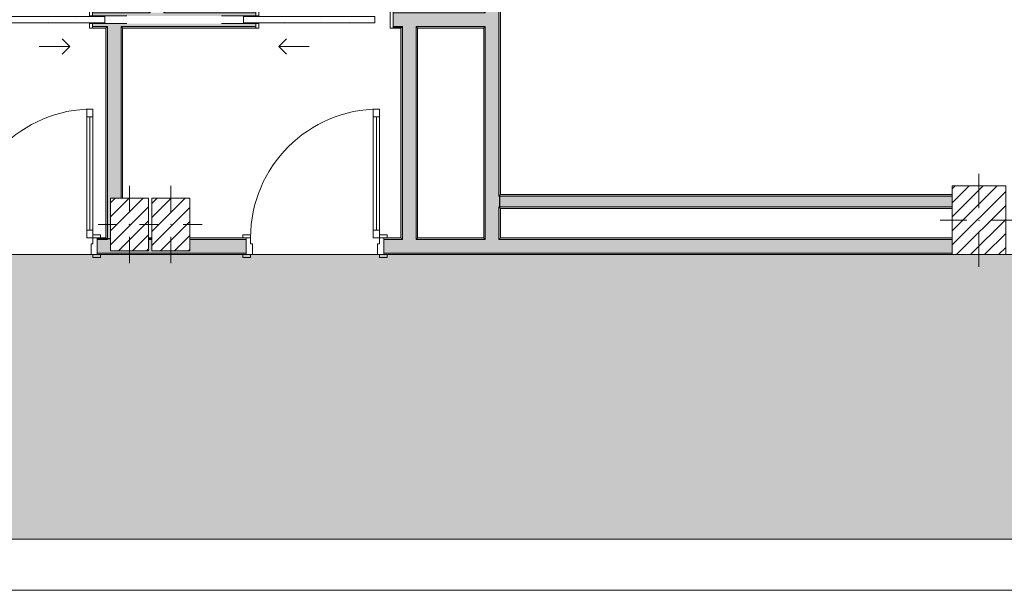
# Model space of a CAD drawing. Header units: millimetres. Extents: x -40968 to 13979, y -19284 to 4746.
# Tile 120 of 173: x -13478 to -7027, y -19284 to -15544. Entities that reach past the tile are written whole.
import ezdxf

# ---------------------------------------------------------------- set-up
doc = ezdxf.new("R2010")
doc.units = ezdxf.units.MM
doc.header["$MEASUREMENT"] = 0
doc.linetypes.add('Wipeout_Contour', pattern=[1000, 0, -1000])
for name, color, linetype in [('10_ESTR_Pilars', 7, 'Continuous'), ('12_FAÇ_Façana', 7, 'Continuous'), ('14_PAV_Paviment existent', 7, 'Continuous'), ('Puertas Archicad', 7, 'Continuous')]:
    doc.layers.add(name, color=color, linetype=linetype)
for name, color, linetype, lineweight in [('10_ESTR_Pilars_Pluma_Nº__20', 1, 'Continuous', 5), ('10_ESTR_Pilars_Pluma_Nº__28', 7, 'Continuous', 20), ('10_ESTR_Pilars_Pluma_Nº__42', 8, 'Continuous', 25), ('12_FAÇ_Façana_Pluma_Nº__1', 7, 'Continuous', 5), ('12_FAÇ_Façana_Pluma_Nº__7', 7, 'Continuous', 5), ('14_PAV_Paviment existent_Pluma_Nº__89', 7, 'Continuous', 5), ('Puertas Archicad_Pluma_Nº__1', 7, 'Continuous', 5), ('Puertas Archicad_Pluma_Nº__7', 7, 'Continuous', 5)]:
    doc.layers.add(name, color=color, linetype=linetype, lineweight=lineweight)
for name, color, linetype, lineweight, true_color in [('12_FAÇ_Façana_Pluma_Nº__102', 7, 'Continuous', 5, 0xcccccc), ('12_FAÇ_Façana_Pluma_Nº__176', 7, 'Continuous', 15, 0x93a0c6), ('12_FAÇ_Façana_Pluma_Nº__3', 7, 'Continuous', 5, 0xa4a4a4), ('14_PAV_Paviment existent_Pluma_Nº__102', 7, 'Continuous', 5, 0xcccccc), ('Puertas Archicad_Pluma_Nº__23', 7, 'Continuous', 5, 0xa4a4a6), ('Puertas Archicad_Pluma_Nº__3', 7, 'Continuous', 5, 0xa4a4a4)]:
    doc.layers.add(name, color=color, linetype=linetype, lineweight=lineweight, true_color=true_color)
pattern_1 = [(0, (0, 0), (0, 779.42), [48.75, -401.25]), (0, (225, 389.7), (0, 779.42), [48.75, -401.25]), (60, (0, 0), (-675, 389.7), [48.75, -401.25]), (60, (450, 0), (-675, 389.7), [48.75, -401.25]), (120, (48.75, 0), (675, 389.7), [48.75, -401.25]), (120, (498.75, 0), (675, 389.7), [48.75, -401.25]), (0, (0, 75), (0, 150), [0, -150, 0, -225]), (45, (75, 75), (-106.066, 106.066), [0, -112.5, 0, -187.5])]
pattern_2 = [(45, (0, 0), (-45.96194, 45.96194), [])]

# ---------------------------------------------------------------- blocks, each defined once
blk = doc.blocks.new('Forjado_2_1', base_point=(7463.4, -18947.9))
at = {"layer": '14_PAV_Paviment existent_Pluma_Nº__102', "linetype": 'Continuous', "lineweight": 0, "true_color": 0x333333}
blk.add_hatch(color=250, dxfattribs=at).paths.add_polyline_path([(7463.4, -18947.9), (7463.4, -17084), (-28136.2, -17084), (-28146.1, -18947.9)])
at = {"layer": '14_PAV_Paviment existent_Pluma_Nº__89', "color": 7, "linetype": 'Continuous', "lineweight": 5, "flags": 128}
blk.add_lwpolyline([(7463.4, -18947.9), (-28146.1, -18947.9), (-28136.2, -17084), (7463.4, -17084)], close=True, dxfattribs=at)
blk = doc.blocks.new('Puerta 27_3')
at = {"layer": 'Puertas Archicad_Pluma_Nº__1', "color": 7, "linetype": 'Continuous', "lineweight": 5}
for p, q in [((382, 794), (382, 844)), ((382, 844), (422, 844)), ((422, 844), (422, 794)), ((422, 794), (382, 794)), ((402, 794), (402, 50)), ((-472, 0), (-472, 19)), ((-472, 19), (-422, 19)), ((-422, 0), (-472, 0)), ((-422, 0), (-450, 0)), ((-450, 0), (-450, -110)), ((-422, 19), (-422, 0)), ((-422, -40), (-422, 0)), ((382, 0), (382, 50)), ((382, 50), (422, 50)), ((422, 0), (382, 0)), ((422, 50), (422, 0)), ((422, 19), (472, 19)), ((422, 0), (422, 19)), ((472, 0), (422, 0)), ((450, 0), (422, 0)), ((422, 0), (422, -40)), ((450, -110), (450, 0)), ((472, 19), (472, 0)), ((-410, -40), (-422, -40)), ((-410, -110), (-410, -40)), ((422, -40), (410, -40)), ((410, -40), (410, -110)), ((-472, -129), (-472, -110)), ((-472, -110), (-422, -110)), ((-422, -129), (-472, -129)), ((-450, -110), (-410, -110)), ((-422, -110), (-422, -129)), ((410, -110), (450, -110)), ((422, -110), (472, -110)), ((422, -129), (422, -110)), ((472, -129), (422, -129)), ((472, -110), (472, -129))]:
    blk.add_line(p, q, dxfattribs=at)
at = {"layer": 'Puertas Archicad_Pluma_Nº__1', "color": 7, "linetype": 'Continuous', "lineweight": 5, "flags": 128}
for points in [[(402, 794), (402, 50), (382, 50), (382, 794)], [(422, 794), (422, 50), (402, 50), (402, 794)]]:
    blk.add_lwpolyline(points, close=True, dxfattribs=at)
at = {"layer": 'Puertas Archicad_Pluma_Nº__3', "color": 253, "linetype": 'Continuous', "lineweight": 5, "true_color": 0xa4a4a4}
blk.add_arc((422, 0), 844, 90, 180, dxfattribs=at)
at = {"layer": 'Puertas Archicad_Pluma_Nº__7', "color": 7, "linetype": 'Continuous', "lineweight": 5}
for p, q in [((-450, 0), (-472, 0)), ((-450, 0), (-472, 0)), ((-450, 0), (-450, -10)), ((-450, 0), (-450, -10)), ((450, 0), (450, -10)), ((450, 0), (450, -10)), ((450, 0), (472, 0)), ((450, 0), (472, 0)), ((-450, -10), (-450, -100)), ((-450, -10), (-450, -100)), ((450, -10), (450, -100)), ((450, -10), (450, -100)), ((-450, -110), (-472, -110)), ((-450, -110), (-472, -110)), ((-450, -100), (-450, -110)), ((-450, -100), (-450, -110)), ((450, -100), (450, -110)), ((450, -100), (450, -110)), ((450, -110), (472, -110)), ((450, -110), (472, -110))]:
    blk.add_line(p, q, dxfattribs=at)
blk = doc.blocks.new('Puerta 27_4')
at = {"layer": 'Puertas Archicad_Pluma_Nº__1', "color": 7, "linetype": 'Continuous', "lineweight": 5}
for p, q in [((382, 794), (382, 844)), ((382, 844), (422, 844)), ((422, 844), (422, 794)), ((422, 794), (382, 794)), ((402, 794), (402, 50)), ((-472, 0), (-472, 19)), ((-472, 19), (-422, 19)), ((-422, 0), (-472, 0)), ((-422, 0), (-450, 0)), ((-450, 0), (-450, -110)), ((-422, 19), (-422, 0)), ((-422, -40), (-422, 0)), ((382, 0), (382, 50)), ((382, 50), (422, 50)), ((422, 0), (382, 0)), ((422, 50), (422, 0)), ((422, 19), (472, 19)), ((422, 0), (422, 19)), ((472, 0), (422, 0)), ((450, 0), (422, 0)), ((422, 0), (422, -40)), ((450, -110), (450, 0)), ((472, 19), (472, 0)), ((-410, -40), (-422, -40)), ((-410, -110), (-410, -40)), ((422, -40), (410, -40)), ((410, -40), (410, -110)), ((-472, -129), (-472, -110)), ((-472, -110), (-422, -110)), ((-422, -129), (-472, -129)), ((-450, -110), (-410, -110)), ((-422, -110), (-422, -129)), ((410, -110), (450, -110)), ((422, -110), (472, -110)), ((422, -129), (422, -110)), ((472, -129), (422, -129)), ((472, -110), (472, -129))]:
    blk.add_line(p, q, dxfattribs=at)
at = {"layer": 'Puertas Archicad_Pluma_Nº__1', "color": 7, "linetype": 'Continuous', "lineweight": 5, "flags": 128}
for points in [[(402, 794), (402, 50), (382, 50), (382, 794)], [(422, 794), (422, 50), (402, 50), (402, 794)]]:
    blk.add_lwpolyline(points, close=True, dxfattribs=at)
at = {"layer": 'Puertas Archicad_Pluma_Nº__3', "color": 253, "linetype": 'Continuous', "lineweight": 5, "true_color": 0xa4a4a4}
blk.add_arc((422, 0), 844, 90, 180, dxfattribs=at)
at = {"layer": 'Puertas Archicad_Pluma_Nº__7', "color": 7, "linetype": 'Continuous', "lineweight": 5}
for p, q in [((-450, 0), (-472, 0)), ((-450, 0), (-472, 0)), ((-450, 0), (-450, -10)), ((-450, 0), (-450, -10)), ((450, 0), (450, -10)), ((450, 0), (450, -10)), ((450, 0), (472, 0)), ((450, 0), (472, 0)), ((-450, -10), (-450, -100)), ((-450, -10), (-450, -100)), ((450, -10), (450, -100)), ((450, -10), (450, -100)), ((-450, -110), (-472, -110)), ((-450, -110), (-472, -110)), ((-450, -100), (-450, -110)), ((-450, -100), (-450, -110)), ((450, -100), (450, -110)), ((450, -100), (450, -110)), ((450, -110), (472, -110)), ((450, -110), (472, -110))]:
    blk.add_line(p, q, dxfattribs=at)
blk = doc.blocks.new('Muro_42_1', base_point=(-18875.4, -17084))
at = {"layer": '12_FAÇ_Façana_Pluma_Nº__102', "linetype": 'Continuous', "lineweight": 0, "true_color": 0xe5e5e5}
for points in [[(-12903.6, -16984), (-12970.4, -16984), (-12970.4, -17074), (-12903.6, -17074)], [(-12903.6, -16984), (-12903.6, -17074), (-12813.6, -17074), (-12813.6, -17059), (-12883.6, -17059), (-12883.6, -16984)], [(-12633.6, -17059), (-12813.6, -17059), (-12813.6, -17074), (-11993.2, -17074), (-11993.2, -16984), (-12362.2, -16984), (-12362.2, -17059), (-12612.2, -17059), (-12612.2, -16984), (-12633.6, -16984)], [(-10970.8, -16984), (-11093.2, -16984), (-11093.2, -17074), (-10970.8, -17074)], [(-10880.8, -16984), (-10970.8, -16984), (-10970.8, -17074), (-10880.8, -17074)], [(-10427.9, -16984), (-10880.8, -16984), (-10880.8, -17074), (-10427.9, -17074)], [(-10337.9, -16984), (-10427.9, -16984), (-10427.9, -17074), (-10337.9, -17074)], [(-10337.9, -16984), (-10337.9, -17074), (-7367.9, -17074), (-7367.9, -16984)]]:
    blk.add_hatch(color=254, dxfattribs=at).paths.add_polyline_path(points)
at = {"layer": '12_FAÇ_Façana_Pluma_Nº__176', "linetype": 'Continuous', "lineweight": 0, "true_color": 0x495063}
for points in [[(-12970.4, -16984), (-12913.6, -16984), (-12913.6, -16974), (-12970.4, -16974)], [(-12903.6, -16974), (-12913.6, -16974), (-12913.6, -16984), (-12903.6, -16984)], [(-12612.2, -16974), (-12633.6, -16974), (-12633.6, -16984), (-12612.2, -16984)], [(-12362.2, -16984), (-11993.2, -16984), (-11993.2, -16974), (-12362.2, -16974)], [(-11093.2, -16984), (-10980.8, -16984), (-10980.8, -16974), (-11093.2, -16974)], [(-10970.8, -16974), (-10980.8, -16974), (-10980.8, -16984), (-10970.8, -16984)], [(-10870.8, -16974), (-10880.8, -16974), (-10880.8, -16984), (-10870.8, -16984)], [(-10437.9, -16974), (-10870.8, -16974), (-10870.8, -16984), (-10437.9, -16984)], [(-10427.9, -16974), (-10437.9, -16974), (-10437.9, -16984), (-10427.9, -16984)], [(-10327.9, -16974), (-10337.9, -16974), (-10337.9, -16984), (-10327.9, -16984)], [(-10327.9, -16974), (-10327.9, -16984), (-7367.9, -16984), (-7367.9, -16974)], [(-12970.4, -17074), (-12970.4, -17084), (-11993.2, -17084), (-11993.2, -17074)], [(-11093.2, -17074), (-11093.2, -17084), (-7367.9, -17084), (-7367.9, -17074)]]:
    blk.add_hatch(color=251, dxfattribs=at).paths.add_polyline_path(points)
at = {"layer": '12_FAÇ_Façana_Pluma_Nº__7', "color": 7, "linetype": 'Continuous', "lineweight": 5}
for p, q in [((-12970.4, -16974), (-12948.4, -16974)), ((-12970.4, -16974), (-12970.4, -16984)), ((-12903.6, -16984), (-12970.4, -16984)), ((-12970.4, -16984), (-12970.4, -17074)), ((-12903.6, -16974), (-12903.6, -16984)), ((-12612.2, -16984), (-12633.6, -16984)), ((-11993.2, -16984), (-12362.2, -16984)), ((-11993.2, -16974), (-12015.2, -16974)), ((-11993.2, -16974), (-11993.2, -16984)), ((-11993.2, -16984), (-11993.2, -17074)), ((-11093.2, -16974), (-11071.2, -16974)), ((-11093.2, -16974), (-11093.2, -16984)), ((-10970.8, -16984), (-11093.2, -16984)), ((-11093.2, -16984), (-11093.2, -17074)), ((-10970.8, -16974), (-10970.8, -16984)), ((-10880.8, -16984), (-10880.8, -16974)), ((-10427.9, -16984), (-10880.8, -16984)), ((-10427.9, -16974), (-10427.9, -16984)), ((-10337.9, -16984), (-10337.9, -16974)), ((-7367.9, -16984), (-10337.9, -16984)), ((-12970.4, -17074), (-12903.6, -17074)), ((-12970.4, -17074), (-12970.4, -17084)), ((-12970.4, -17084), (-12948.4, -17084)), ((-12903.6, -17074), (-12813.6, -17074)), ((-12813.6, -17074), (-11993.2, -17074)), ((-11993.2, -17084), (-12015.2, -17084)), ((-11993.2, -17074), (-11993.2, -17084)), ((-11093.2, -17074), (-10970.8, -17074)), ((-11093.2, -17074), (-11093.2, -17084)), ((-11093.2, -17084), (-11071.2, -17084)), ((-10970.8, -17074), (-10880.8, -17074)), ((-10880.8, -17074), (-10427.9, -17074)), ((-10427.9, -17074), (-10337.9, -17074)), ((-10337.9, -17074), (-7367.9, -17074))]:
    blk.add_line(p, q, dxfattribs=at)
at = {"layer": '12_FAÇ_Façana_Pluma_Nº__7', "color": 7, "linetype": 'Continuous', "lineweight": 5, "flags": 128}
for points in [[(-12913.6, -16974), (-12970.4, -16974)], [(-12612.2, -16974), (-12633.6, -16974)], [(-11993.2, -16974), (-12362.2, -16974)], [(-10980.8, -16974), (-11093.2, -16974)], [(-10437.9, -16974), (-10870.8, -16974)], [(-7367.9, -16974), (-10327.9, -16974)], [(-12970.4, -17084), (-11993.2, -17084)], [(-11093.2, -17084), (-7367.9, -17084)]]:
    blk.add_lwpolyline(points, dxfattribs=at)
at = {"layer": 'Puertas Archicad', "color": 253, "linetype": 'Continuous', "lineweight": 5, "true_color": 0xa4a4a6, "zscale": 1000}
for name, p in [('Puerta 27_3', (-13420.4, -16974)), ('Puerta 27_4', (-11543.2, -16974))]:
    blk.add_blockref(name, p, dxfattribs=at)
blk = doc.blocks.new('Puerta Corredera Exterior 27_2')
at = {"layer": 'Puertas Archicad', "linetype": 'Continuous', "lineweight": 0, "true_color": 0xffffff}
h = blk.add_hatch(dxfattribs=at)
h.set_pattern_fill('Hormigón_en_Masa_0001', style=0, pattern_type=2)
h.set_pattern_definition(pattern_1)
h.paths.add_polyline_path([(428.1, 155), (428.1, 115), (528.1, 115), (528.1, 155)])
h = blk.add_hatch(dxfattribs=at)
h.set_pattern_fill('Hormigón_en_Masa_0001', style=0, pattern_type=2)
h.set_pattern_definition(pattern_1)
h.paths.add_polyline_path([(1602.1, 115), (1602.1, 155), (1502.1, 155), (1502.1, 115)])
at = {"layer": 'Puertas Archicad_Pluma_Nº__1', "color": 7, "linetype": 'Continuous', "lineweight": 5}
for p, q in [((428.1, 155), (528.1, 155)), ((428.1, 115), (428.1, 155)), ((528.1, 155), (528.1, 115)), ((528.1, 135), (1502.1, 135)), ((1502.1, 115), (1502.1, 155)), ((1502.1, 155), (1602.1, 155)), ((1602.1, 155), (1602.1, 115)), ((528.1, 115), (428.1, 115)), ((1602.1, 115), (1502.1, 115))]:
    blk.add_line(p, q, dxfattribs=at)
at = {"layer": 'Puertas Archicad_Pluma_Nº__1', "color": 7, "linetype": 'Continuous', "lineweight": 5, "flags": 128}
for points in [[(528.1, 155), (1502.1, 155), (1502.1, 135), (528.1, 135)], [(528.1, 135), (1502.1, 135), (1502.1, 115), (528.1, 115)]]:
    blk.add_lwpolyline(points, close=True, dxfattribs=at)
at = {"layer": 'Puertas Archicad_Pluma_Nº__3', "color": 253, "linetype": 'Continuous', "lineweight": 5, "true_color": 0xa4a4a4}
for p, q in [((1215.1, 255), (1165.1, 305)), ((1015.1, 255), (1215.1, 255)), ((1215.1, 255), (1165.1, 205))]:
    blk.add_line(p, q, dxfattribs=at)
at = {"layer": 'Puertas Archicad_Pluma_Nº__7', "color": 7, "linetype": 'Continuous', "lineweight": 5}
for p, q in [((-587, 110), (-577, 110)), ((-577, 0), (-577, 110)), ((587, 110), (577, 110)), ((577, 0), (577, 110))]:
    blk.add_line(p, q, dxfattribs=at)
blk = doc.blocks.new('Muro_44_1', base_point=(-10437.9, -17084))
at = {"layer": '12_FAÇ_Façana_Pluma_Nº__102', "linetype": 'Continuous', "lineweight": 0, "true_color": 0xe5e5e5}
for points in [[(-10427.9, -12269), (-10337.9, -12269), (-10337.9, -12169), (-10427.9, -12169)], [(-10427.9, -12319), (-10337.9, -12319), (-10337.9, -12269), (-10427.9, -12269)], [(-10427.9, -12339), (-10337.9, -12339), (-10337.9, -12319), (-10427.9, -12319)], [(-10427.9, -12473), (-10337.9, -12473), (-10337.9, -12339), (-10427.9, -12339)], [(-10427.9, -13709.4), (-10337.9, -13709.4), (-10337.9, -13647), (-10427.9, -13647)], [(-10427.9, -13709.4), (-10427.9, -13799.4), (-10337.9, -13799.4), (-10337.9, -13709.4)], [(-10427.9, -13799.4), (-10427.9, -15499.4), (-10337.9, -15499.4), (-10337.9, -13799.4)], [(-10427.9, -15499.4), (-10427.9, -15589.4), (-10337.9, -15589.4), (-10337.9, -15499.4)], [(-10427.9, -15589.4), (-10427.9, -16701), (-10337.9, -16701), (-10337.9, -15589.4)], [(-10427.9, -16701), (-10427.9, -16771), (-10337.9, -16771), (-10337.9, -16701)], [(-10427.9, -16771), (-10427.9, -16974), (-10337.9, -16974), (-10337.9, -16771)], [(-10337.9, -16974), (-10427.9, -16974), (-10427.9, -16984), (-10337.9, -16984)]]:
    blk.add_hatch(color=254, dxfattribs=at).paths.add_polyline_path(points)
at = {"layer": '12_FAÇ_Façana_Pluma_Nº__176', "linetype": 'Continuous', "lineweight": 0, "true_color": 0x495063}
for points in [[(-10427.9, -12339), (-10437.9, -12339), (-10437.9, -12473), (-10427.9, -12473)], [(-10337.9, -12339), (-10337.9, -12473), (-10327.9, -12473), (-10327.9, -12339)], [(-10327.9, -12483), (-10327.9, -12473), (-10337.9, -12473), (-10437.9, -12473), (-10437.9, -12483)], [(-10327.9, -13647), (-10327.9, -13637), (-10437.9, -13637), (-10437.9, -13647), (-10337.9, -13647)], [(-10437.9, -13647), (-10437.9, -13699.4), (-10427.9, -13699.4), (-10427.9, -13647)], [(-10337.9, -16691), (-10327.9, -16691), (-10327.9, -13647), (-10337.9, -13647)], [(-10437.9, -13699.4), (-10437.9, -13709.4), (-10427.9, -13709.4), (-10427.9, -13699.4)], [(-10437.9, -13799.4), (-10437.9, -13809.4), (-10427.9, -13809.4), (-10427.9, -13799.4)], [(-10437.9, -13809.4), (-10437.9, -15489.4), (-10427.9, -15489.4), (-10427.9, -13809.4)], [(-10437.9, -15489.4), (-10437.9, -15499.4), (-10427.9, -15499.4), (-10427.9, -15489.4)], [(-10437.9, -15589.4), (-10437.9, -15599.4), (-10427.9, -15599.4), (-10427.9, -15589.4)], [(-10437.9, -15599.4), (-10437.9, -16974), (-10427.9, -16974), (-10427.9, -15599.4)], [(-10337.9, -16691), (-10337.9, -16701), (-10327.9, -16701), (-10327.9, -16691)], [(-10337.9, -16771), (-10337.9, -16781), (-10327.9, -16781), (-10327.9, -16771)], [(-10337.9, -16781), (-10337.9, -16974), (-10327.9, -16974), (-10327.9, -16781)]]:
    blk.add_hatch(color=251, dxfattribs=at).paths.add_polyline_path(points)
at = {"layer": '12_FAÇ_Façana_Pluma_Nº__7', "color": 7, "linetype": 'Continuous', "lineweight": 5}
for p, q in [((-10427.9, -12169), (-10427.9, -12269)), ((-10337.9, -12269), (-10337.9, -12169)), ((-10427.9, -12269), (-10427.9, -12319)), ((-10427.9, -12319), (-10427.9, -12339)), ((-10337.9, -12319), (-10337.9, -12269)), ((-10337.9, -12339), (-10337.9, -12319)), ((-10427.9, -12339), (-10427.9, -12473)), ((-10337.9, -12473), (-10337.9, -12339)), ((-10437.9, -12473), (-10437.9, -12483)), ((-10337.9, -12473), (-10437.9, -12473)), ((-10437.9, -12483), (-10327.9, -12483)), ((-10327.9, -12473), (-10327.9, -12483)), ((-10437.9, -13637), (-10327.9, -13637)), ((-10437.9, -13647), (-10437.9, -13637)), ((-10337.9, -13647), (-10437.9, -13647)), ((-10427.9, -13647), (-10427.9, -13709.4)), ((-10337.9, -13709.4), (-10337.9, -13647)), ((-10327.9, -13647), (-10327.9, -13637)), ((-10427.9, -13709.4), (-10437.9, -13709.4)), ((-10337.9, -13799.4), (-10337.9, -13709.4)), ((-10437.9, -13799.4), (-10427.9, -13799.4)), ((-10427.9, -13799.4), (-10427.9, -15499.4)), ((-10337.9, -15499.4), (-10337.9, -13799.4)), ((-10427.9, -15499.4), (-10437.9, -15499.4)), ((-10337.9, -15589.4), (-10337.9, -15499.4)), ((-10437.9, -15589.4), (-10427.9, -15589.4)), ((-10427.9, -15589.4), (-10427.9, -16701)), ((-10337.9, -16701), (-10337.9, -15589.4)), ((-10427.9, -16701), (-10427.9, -16771)), ((-10327.9, -16701), (-10337.9, -16701)), ((-10427.9, -16771), (-10427.9, -16974)), ((-10337.9, -16771), (-10327.9, -16771)), ((-10337.9, -16974), (-10337.9, -16771)), ((-10427.9, -16974), (-10427.9, -16984)), ((-10337.9, -16984), (-10337.9, -16974))]:
    blk.add_line(p, q, dxfattribs=at)
at = {"layer": '12_FAÇ_Façana_Pluma_Nº__7', "color": 7, "linetype": 'Continuous', "lineweight": 5, "flags": 128}
for points in [[(-10437.9, -12339), (-10437.9, -12473)], [(-10327.9, -12473), (-10327.9, -12339)], [(-10437.9, -13647), (-10437.9, -13699.4)], [(-10327.9, -16691), (-10327.9, -13647)], [(-10437.9, -13809.4), (-10437.9, -15489.4)], [(-10437.9, -15599.4), (-10437.9, -16974)], [(-10327.9, -16974), (-10327.9, -16781)]]:
    blk.add_lwpolyline(points, dxfattribs=at)
at = {"layer": 'Puertas Archicad', "color": 253, "linetype": 'Continuous', "lineweight": 5, "true_color": 0xa4a4a6, "zscale": 1000, "rotation": 270}
blk.add_blockref('Puerta Corredera Exterior 27_2', (-10437.9, -13060), dxfattribs=at)
blk = doc.blocks.new('Puerta Corredera Empotrada 27')
at = {"layer": 'Puertas Archicad', "linetype": 'Continuous', "lineweight": 0, "true_color": 0xffffff}
h = blk.add_hatch(dxfattribs=at)
h.set_pattern_fill('Hormigón_en_Masa_0001', style=0, pattern_type=2)
h.set_pattern_definition(pattern_1)
h.paths.add_polyline_path([(-330, -35), (-330, -75), (530, -75), (530, -35)])
at = {"layer": 'Puertas Archicad_Pluma_Nº__23', "color": 253, "linetype": 'Continuous', "lineweight": 5, "true_color": 0xa4a4a6}
for p, q in [((-430, 0), (-450, 0)), ((-450, 0), (-450, -110)), ((-430, -110), (-430, 0)), ((450, 0), (430, 0)), ((430, 0), (430, -30)), ((450, -30), (450, 0)), ((430, -30), (450, -30)), ((-450, -110), (-430, -110)), ((450, -80), (430, -80)), ((430, -80), (430, -110)), ((430, -110), (450, -110)), ((450, -110), (450, -80))]:
    blk.add_line(p, q, dxfattribs=at)
at = {"layer": 'Puertas Archicad_Pluma_Nº__3', "color": 253, "linetype": 'Continuous', "lineweight": 5, "true_color": 0xa4a4a4}
for p, q in [((300, 120), (250, 170)), ((100, 120), (300, 120)), ((300, 120), (250, 70)), ((-330, -35), (530, -35)), ((-330, -75), (-330, -35)), ((530, -35), (530, -75)), ((530, -75), (-330, -75))]:
    blk.add_line(p, q, dxfattribs=at)
at = {"layer": 'Puertas Archicad_Pluma_Nº__7', "color": 7, "linetype": 'Continuous', "lineweight": 5}
for p, q in [((-450, -10), (-450, 0)), ((-450, -10), (-450, 0)), ((450, -10), (450, 0)), ((450, -10), (450, 0)), ((-450, -100), (-450, -10)), ((-450, -100), (-450, -10)), ((450, -30), (450, -10)), ((450, -30), (450, -10)), ((-450, -110), (-450, -100)), ((-450, -110), (-450, -100)), ((450, -100), (450, -80)), ((450, -100), (450, -80)), ((450, -110), (450, -100)), ((450, -110), (450, -100))]:
    blk.add_line(p, q, dxfattribs=at)
blk = doc.blocks.new('Puerta Corredera Empotrada 27_2')
at = {"layer": 'Puertas Archicad', "linetype": 'Continuous', "lineweight": 0, "true_color": 0xffffff}
h = blk.add_hatch(dxfattribs=at)
h.set_pattern_fill('Hormigón_en_Masa_0001', style=0, pattern_type=2)
h.set_pattern_definition(pattern_1)
h.paths.add_polyline_path([(-330, -35), (-330, -75), (530, -75), (530, -35)])
at = {"layer": 'Puertas Archicad_Pluma_Nº__23', "color": 253, "linetype": 'Continuous', "lineweight": 5, "true_color": 0xa4a4a6}
for p, q in [((-430, 0), (-450, 0)), ((-450, 0), (-450, -110)), ((-430, -110), (-430, 0)), ((450, 0), (430, 0)), ((430, 0), (430, -30)), ((450, -30), (450, 0)), ((430, -30), (450, -30)), ((-450, -110), (-430, -110)), ((450, -80), (430, -80)), ((430, -80), (430, -110)), ((430, -110), (450, -110)), ((450, -110), (450, -80))]:
    blk.add_line(p, q, dxfattribs=at)
at = {"layer": 'Puertas Archicad_Pluma_Nº__3', "color": 253, "linetype": 'Continuous', "lineweight": 5, "true_color": 0xa4a4a4}
for p, q in [((300, 120), (250, 170)), ((100, 120), (300, 120)), ((300, 120), (250, 70)), ((-330, -35), (530, -35)), ((-330, -75), (-330, -35)), ((530, -35), (530, -75)), ((530, -75), (-330, -75))]:
    blk.add_line(p, q, dxfattribs=at)
at = {"layer": 'Puertas Archicad_Pluma_Nº__7', "color": 7, "linetype": 'Continuous', "lineweight": 5}
for p, q in [((-450, -10), (-450, 0)), ((-450, -10), (-450, 0)), ((450, -10), (450, 0)), ((450, -10), (450, 0)), ((-450, -100), (-450, -10)), ((-450, -100), (-450, -10)), ((450, -30), (450, -10)), ((450, -30), (450, -10)), ((-450, -110), (-450, -100)), ((-450, -110), (-450, -100)), ((450, -100), (450, -80)), ((450, -100), (450, -80)), ((450, -110), (450, -100)), ((450, -110), (450, -100))]:
    blk.add_line(p, q, dxfattribs=at)
blk = doc.blocks.new('Muro_54_1', base_point=(-10437.9, -15599.4))
at = {"layer": '12_FAÇ_Façana_Pluma_Nº__102', "linetype": 'Continuous', "lineweight": 0, "true_color": 0xe5e5e5}
for points in [[(-15616.1, -15499.4), (-15616.1, -15589.4), (-15606.1, -15589.4), (-15606.1, -15499.4)], [(-15606.1, -15519.4), (-14800.5, -15519.4), (-14800.5, -15499.4), (-15606.1, -15499.4)], [(-13000.5, -15499.4), (-13000.5, -15519.4), (-12903.6, -15519.4), (-12903.6, -15499.4)], [(-12903.6, -15499.4), (-12903.6, -15519.4), (-12813.6, -15519.4), (-12813.6, -15499.4)], [(-12813.6, -15499.4), (-12813.6, -15519.4), (-12624.2, -15519.4), (-12624.2, -15499.4)], [(-12624.2, -15499.4), (-12624.2, -15519.4), (-12534.2, -15519.4), (-12534.2, -15499.4)], [(-11930.9, -15499.4), (-12534.2, -15499.4), (-12534.2, -15519.4), (-12155.5, -15519.4), (-11930.9, -15519.4)], [(-10970.8, -15499.4), (-11030.9, -15499.4), (-11030.9, -15589.4), (-10970.8, -15589.4)], [(-10970.8, -15589.4), (-10880.8, -15589.4), (-10880.8, -15499.4), (-10970.8, -15499.4)], [(-10880.8, -15589.4), (-10437.9, -15589.4), (-10437.9, -15499.4), (-10880.8, -15499.4)], [(-10437.9, -15499.4), (-10437.9, -15589.4), (-10427.9, -15589.4), (-10427.9, -15499.4)], [(-15606.1, -15569.4), (-15606.1, -15589.4), (-14800.5, -15589.4), (-14800.5, -15569.4)], [(-13000.5, -15589.4), (-12903.6, -15589.4), (-12903.6, -15569.4), (-13000.5, -15569.4)], [(-12903.6, -15589.4), (-12813.6, -15589.4), (-12813.6, -15569.4), (-12903.6, -15569.4)], [(-12813.6, -15589.4), (-12624.2, -15589.4), (-12624.2, -15569.4), (-12813.6, -15569.4)], [(-12624.2, -15589.4), (-12534.2, -15589.4), (-12534.2, -15569.4), (-12624.2, -15569.4)], [(-12534.2, -15569.4), (-12534.2, -15589.4), (-11930.9, -15589.4), (-11930.9, -15569.4), (-12155.5, -15569.4)]]:
    blk.add_hatch(color=254, dxfattribs=at).paths.add_polyline_path(points)
at = {"layer": '12_FAÇ_Façana_Pluma_Nº__176', "linetype": 'Continuous', "lineweight": 0, "true_color": 0x495063}
for points in [[(-15606.1, -15489.4), (-15606.1, -15499.4), (-14800.5, -15499.4), (-14800.5, -15489.4)], [(-12634.2, -15489.4), (-13000.5, -15489.4), (-13000.5, -15499.4), (-12634.2, -15499.4)], [(-12634.2, -15499.4), (-12624.2, -15499.4), (-12624.2, -15489.4), (-12634.2, -15489.4)], [(-12534.2, -15499.4), (-12524.2, -15499.4), (-12524.2, -15489.4), (-12534.2, -15489.4)], [(-11930.9, -15489.4), (-12524.2, -15489.4), (-12524.2, -15499.4), (-11930.9, -15499.4)], [(-10437.9, -15489.4), (-11030.9, -15489.4), (-11030.9, -15499.4), (-10437.9, -15499.4)], [(-15606.1, -15589.4), (-15606.1, -15599.4), (-14800.5, -15599.4), (-14800.5, -15589.4)], [(-13000.5, -15599.4), (-12913.6, -15599.4), (-12913.6, -15589.4), (-13000.5, -15589.4)], [(-12913.6, -15599.4), (-12903.6, -15599.4), (-12903.6, -15589.4), (-12913.6, -15589.4)], [(-12813.6, -15599.4), (-12803.6, -15599.4), (-12803.6, -15589.4), (-12813.6, -15589.4)], [(-11930.9, -15589.4), (-12803.6, -15589.4), (-12803.6, -15599.4), (-11930.9, -15599.4)], [(-11030.9, -15589.4), (-11030.9, -15599.4), (-10980.8, -15599.4), (-10980.8, -15589.4)], [(-10980.8, -15599.4), (-10970.8, -15599.4), (-10970.8, -15589.4), (-10980.8, -15589.4)], [(-10880.8, -15599.4), (-10870.8, -15599.4), (-10870.8, -15589.4), (-10880.8, -15589.4)], [(-10870.8, -15599.4), (-10437.9, -15599.4), (-10437.9, -15589.4), (-10870.8, -15589.4)]]:
    blk.add_hatch(color=251, dxfattribs=at).paths.add_polyline_path(points)
at = {"layer": '12_FAÇ_Façana_Pluma_Nº__3', "color": 253, "linetype": 'Continuous', "lineweight": 5, "true_color": 0xa4a4a4}
for p, q in [((-15645.5, -15519.4), (-14800.5, -15519.4)), ((-15645.5, -15569.4), (-15645.5, -15519.4)), ((-12775.9, -15519.4), (-13000.5, -15519.4)), ((-12155.5, -15519.4), (-11930.9, -15519.4)), ((-14800.5, -15569.4), (-15645.5, -15569.4)), ((-13000.5, -15569.4), (-12775.9, -15569.4)), ((-11930.9, -15569.4), (-12155.5, -15569.4))]:
    blk.add_line(p, q, dxfattribs=at)
at = {"layer": '12_FAÇ_Façana_Pluma_Nº__7', "color": 7, "linetype": 'Continuous', "lineweight": 5}
for p, q in [((-15606.1, -15499.4), (-15616.1, -15499.4)), ((-14800.5, -15499.4), (-15606.1, -15499.4)), ((-14800.5, -15489.4), (-14800.5, -15499.4)), ((-14800.5, -15499.4), (-14800.5, -15519.4)), ((-13000.5, -15489.4), (-13000.5, -15499.4)), ((-12903.6, -15499.4), (-13000.5, -15499.4)), ((-13000.5, -15499.4), (-13000.5, -15519.4)), ((-12813.6, -15499.4), (-12903.6, -15499.4)), ((-12624.2, -15499.4), (-12813.6, -15499.4)), ((-12624.2, -15489.4), (-12624.2, -15499.4)), ((-12534.2, -15499.4), (-12534.2, -15489.4)), ((-11930.9, -15499.4), (-12534.2, -15499.4)), ((-11930.9, -15489.4), (-11930.9, -15499.4)), ((-11930.9, -15499.4), (-11930.9, -15519.4)), ((-11030.9, -15489.4), (-11030.9, -15499.4)), ((-10970.8, -15499.4), (-11030.9, -15499.4)), ((-11030.9, -15499.4), (-11030.9, -15589.4)), ((-10880.8, -15499.4), (-10970.8, -15499.4)), ((-10437.9, -15499.4), (-10880.8, -15499.4)), ((-10427.9, -15499.4), (-10437.9, -15499.4)), ((-15616.1, -15589.4), (-15606.1, -15589.4)), ((-15606.1, -15589.4), (-14800.5, -15589.4)), ((-14800.5, -15569.4), (-14800.5, -15589.4)), ((-14800.5, -15589.4), (-14800.5, -15599.4)), ((-13000.5, -15569.4), (-13000.5, -15589.4)), ((-13000.5, -15589.4), (-12903.6, -15589.4)), ((-13000.5, -15589.4), (-13000.5, -15599.4)), ((-12903.6, -15589.4), (-12903.6, -15599.4)), ((-12813.6, -15599.4), (-12813.6, -15589.4)), ((-12813.6, -15589.4), (-12624.2, -15589.4)), ((-12624.2, -15589.4), (-12534.2, -15589.4)), ((-12534.2, -15589.4), (-11930.9, -15589.4)), ((-11930.9, -15569.4), (-11930.9, -15589.4)), ((-11930.9, -15589.4), (-11930.9, -15599.4)), ((-11030.9, -15589.4), (-10970.8, -15589.4)), ((-11030.9, -15589.4), (-11030.9, -15599.4)), ((-10970.8, -15589.4), (-10970.8, -15599.4)), ((-10880.8, -15599.4), (-10880.8, -15589.4)), ((-10880.8, -15589.4), (-10437.9, -15589.4)), ((-10437.9, -15589.4), (-10427.9, -15589.4))]:
    blk.add_line(p, q, dxfattribs=at)
at = {"layer": '12_FAÇ_Façana_Pluma_Nº__7', "color": 7, "linetype": 'Continuous', "lineweight": 5, "flags": 128}
for points in [[(-14800.5, -15489.4), (-15606.1, -15489.4)], [(-12634.2, -15489.4), (-13000.5, -15489.4)], [(-11930.9, -15489.4), (-12524.2, -15489.4)], [(-10437.9, -15489.4), (-11030.9, -15489.4)], [(-15606.1, -15599.4), (-14800.5, -15599.4)], [(-13000.5, -15599.4), (-12913.6, -15599.4)], [(-12803.6, -15599.4), (-11930.9, -15599.4)], [(-11030.9, -15599.4), (-10980.8, -15599.4)], [(-10870.8, -15599.4), (-10437.9, -15599.4)]]:
    blk.add_lwpolyline(points, dxfattribs=at)
at = {"layer": 'Puertas Archicad', "color": 253, "linetype": 'Continuous', "lineweight": 5, "true_color": 0xa4a4a6, "zscale": 1000, "rotation": 180}
for p in [(-14350.5, -15599.4), (-11480.9, -15599.4)]:
    blk.add_blockref('Puerta Corredera Empotrada 27', p, dxfattribs=at)
at = {"layer": 'Puertas Archicad', "color": 253, "linetype": 'Continuous', "lineweight": 5, "true_color": 0xa4a4a6, "xscale": -1, "zscale": 1000, "rotation": 180}
blk.add_blockref('Puerta Corredera Empotrada 27_2', (-13450.5, -15599.4), dxfattribs=at)
blk = doc.blocks.new('Muro_55_1', base_point=(-12913.6, -17084))
at = {"layer": '12_FAÇ_Façana_Pluma_Nº__102', "linetype": 'Continuous', "lineweight": 0, "true_color": 0xe5e5e5}
for points in [[(-12903.6, -15599.4), (-12813.6, -15599.4), (-12813.6, -15589.4), (-12903.6, -15589.4)], [(-12813.6, -15599.4), (-12903.6, -15599.4), (-12903.6, -16974), (-12883.6, -16974), (-12883.6, -16714), (-12813.6, -16714)], [(-12903.6, -16974), (-12903.6, -16984), (-12883.6, -16984), (-12883.6, -16974)]]:
    blk.add_hatch(color=254, dxfattribs=at).paths.add_polyline_path(points)
at = {"layer": '12_FAÇ_Façana_Pluma_Nº__176', "linetype": 'Continuous', "lineweight": 0, "true_color": 0x495063}
for points in [[(-12913.6, -15599.4), (-12913.6, -16974), (-12903.6, -16974), (-12903.6, -15599.4)], [(-12813.6, -16714), (-12803.6, -16714), (-12803.6, -15599.4), (-12813.6, -15599.4)]]:
    blk.add_hatch(color=251, dxfattribs=at).paths.add_polyline_path(points)
at = {"layer": '12_FAÇ_Façana_Pluma_Nº__7', "color": 7, "linetype": 'Continuous', "lineweight": 5}
for p, q in [((-12903.6, -15589.4), (-12903.6, -15599.4)), ((-12903.6, -15599.4), (-12903.6, -16974)), ((-12813.6, -15599.4), (-12813.6, -15589.4)), ((-12813.6, -16714), (-12813.6, -15599.4)), ((-12903.6, -16974), (-12903.6, -16984))]:
    blk.add_line(p, q, dxfattribs=at)
at = {"layer": '12_FAÇ_Façana_Pluma_Nº__7', "color": 7, "linetype": 'Continuous', "lineweight": 5, "flags": 128}
for points in [[(-12913.6, -15599.4), (-12913.6, -16974)], [(-12803.6, -16714), (-12803.6, -15599.4)]]:
    blk.add_lwpolyline(points, dxfattribs=at)
blk = doc.blocks.new('Muro_56_1', base_point=(-10980.8, -17084))
at = {"layer": '12_FAÇ_Façana_Pluma_Nº__102', "linetype": 'Continuous', "lineweight": 0, "true_color": 0xe5e5e5}
for points in [[(-10970.8, -15599.4), (-10880.8, -15599.4), (-10880.8, -15589.4), (-10970.8, -15589.4)], [(-10880.8, -16974), (-10880.8, -15599.4), (-10970.8, -15599.4), (-10970.8, -16974)], [(-10880.8, -16974), (-10970.8, -16974), (-10970.8, -16984), (-10880.8, -16984)]]:
    blk.add_hatch(color=254, dxfattribs=at).paths.add_polyline_path(points)
at = {"layer": '12_FAÇ_Façana_Pluma_Nº__176', "linetype": 'Continuous', "lineweight": 0, "true_color": 0x495063}
for points in [[(-10980.8, -15599.4), (-10980.8, -16974), (-10970.8, -16974), (-10970.8, -15599.4)], [(-10870.8, -16974), (-10870.8, -15599.4), (-10880.8, -15599.4), (-10880.8, -16974)]]:
    blk.add_hatch(color=251, dxfattribs=at).paths.add_polyline_path(points)
at = {"layer": '12_FAÇ_Façana_Pluma_Nº__7', "color": 7, "linetype": 'Continuous', "lineweight": 5}
for p, q in [((-10970.8, -15589.4), (-10970.8, -15599.4)), ((-10970.8, -15599.4), (-10970.8, -16974)), ((-10880.8, -15599.4), (-10880.8, -15589.4)), ((-10880.8, -16974), (-10880.8, -15599.4)), ((-10970.8, -16974), (-10970.8, -16984)), ((-10880.8, -16984), (-10880.8, -16974))]:
    blk.add_line(p, q, dxfattribs=at)
at = {"layer": '12_FAÇ_Façana_Pluma_Nº__7', "color": 7, "linetype": 'Continuous', "lineweight": 5, "flags": 128}
for points in [[(-10980.8, -15599.4), (-10980.8, -16974)], [(-10870.8, -16974), (-10870.8, -15599.4)]]:
    blk.add_lwpolyline(points, dxfattribs=at)
blk = doc.blocks.new('Muro_58_1', base_point=(-3748.9, -16691))
at = {"layer": '12_FAÇ_Façana_Pluma_Nº__102', "linetype": 'Continuous', "lineweight": 0, "true_color": 0xe5e5e5}
for points in [[(-10337.9, -16701), (-10337.9, -16771), (-10327.9, -16771), (-10327.9, -16701)], [(-10327.9, -16701), (-10327.9, -16771), (-7367.9, -16771), (-7367.9, -16701)]]:
    blk.add_hatch(color=254, dxfattribs=at).paths.add_polyline_path(points)
at = {"layer": '12_FAÇ_Façana_Pluma_Nº__176', "linetype": 'Continuous', "lineweight": 0, "true_color": 0x495063}
for points in [[(-10327.9, -16691), (-10327.9, -16701), (-7367.9, -16701), (-7367.9, -16691)], [(-10327.9, -16781), (-7367.9, -16781), (-7367.9, -16771), (-10327.9, -16771)]]:
    blk.add_hatch(color=251, dxfattribs=at).paths.add_polyline_path(points)
at = {"layer": '12_FAÇ_Façana_Pluma_Nº__7', "color": 7, "linetype": 'Continuous', "lineweight": 5}
for p, q in [((-10327.9, -16701), (-10337.9, -16701)), ((-7367.9, -16701), (-10327.9, -16701)), ((-10337.9, -16771), (-10327.9, -16771)), ((-10327.9, -16771), (-7367.9, -16771))]:
    blk.add_line(p, q, dxfattribs=at)
at = {"layer": '12_FAÇ_Façana_Pluma_Nº__7', "color": 7, "linetype": 'Continuous', "lineweight": 5, "flags": 128}
for points in [[(-7367.9, -16691), (-10327.9, -16691)], [(-10327.9, -16781), (-7367.9, -16781)]]:
    blk.add_lwpolyline(points, dxfattribs=at)
blk = doc.blocks.new('Pilar_23_1', base_point=(-12758.6, -16886.5))
at = {"color": 254, "linetype": 'Wipeout_Contour', "lineweight": 0, "ltscale": 84659.834161}
blk.add_wipeout([(-12883.6, -17059), (-12633.6, -17059), (-12633.6, -16714), (-12883.6, -16714)], dxfattribs=at).dxf.layer = '10_ESTR_Pilars'
at = {"layer": '10_ESTR_Pilars_Pluma_Nº__42', "linetype": 'Continuous', "lineweight": 25}
h = blk.add_hatch(dxfattribs=at)
h.set_pattern_fill('00_GCT_trama_45º_e1_400__05', color=8, style=0, pattern_type=2)
h.set_pattern_definition(pattern_2)
h.paths.add_polyline_path([(-12883.6, -17059), (-12633.6, -17059), (-12633.6, -16714), (-12883.6, -16714)])
at = {"layer": '10_ESTR_Pilars_Pluma_Nº__20', "color": 1, "linetype": 'Continuous', "lineweight": 5}
for p, q in [((-12758.6, -16806.5), (-12758.6, -16634)), ((-12838.6, -16886.5), (-12963.6, -16886.5)), ((-12678.6, -16886.5), (-12553.6, -16886.5)), ((-12758.6, -16966.5), (-12758.6, -17139))]:
    blk.add_line(p, q, dxfattribs=at)
blk.add_point((-12758.6, -16886.5), dxfattribs=at)
at = {"layer": '10_ESTR_Pilars_Pluma_Nº__28', "color": 7, "linetype": 'Continuous', "lineweight": 20, "flags": 128}
blk.add_lwpolyline([(-12883.6, -17059), (-12633.6, -17059), (-12633.6, -16714), (-12883.6, -16714)], close=True, dxfattribs=at)
blk = doc.blocks.new('Pilar_24_1', base_point=(-12487.2, -16886.5))
at = {"color": 254, "linetype": 'Wipeout_Contour', "lineweight": 0, "ltscale": 84009.856911}
blk.add_wipeout([(-12612.2, -17059), (-12362.2, -17059), (-12362.2, -16714), (-12612.2, -16714)], dxfattribs=at).dxf.layer = '10_ESTR_Pilars'
at = {"layer": '10_ESTR_Pilars_Pluma_Nº__42', "linetype": 'Continuous', "lineweight": 25}
h = blk.add_hatch(dxfattribs=at)
h.set_pattern_fill('00_GCT_trama_45º_e1_400__05', color=8, style=0, pattern_type=2)
h.set_pattern_definition(pattern_2)
h.paths.add_polyline_path([(-12612.2, -17059), (-12362.2, -17059), (-12362.2, -16714), (-12612.2, -16714)])
at = {"layer": '10_ESTR_Pilars_Pluma_Nº__20', "color": 1, "linetype": 'Continuous', "lineweight": 5}
for p, q in [((-12487.2, -16806.5), (-12487.2, -16634)), ((-12567.2, -16886.5), (-12692.2, -16886.5)), ((-12407.2, -16886.5), (-12282.2, -16886.5)), ((-12487.2, -16966.5), (-12487.2, -17139))]:
    blk.add_line(p, q, dxfattribs=at)
blk.add_point((-12487.2, -16886.5), dxfattribs=at)
at = {"layer": '10_ESTR_Pilars_Pluma_Nº__28', "color": 7, "linetype": 'Continuous', "lineweight": 20, "flags": 128}
blk.add_lwpolyline([(-12612.2, -17059), (-12362.2, -17059), (-12362.2, -16714), (-12612.2, -16714)], close=True, dxfattribs=at)
blk = doc.blocks.new('Pilar_25_1', base_point=(-7192.9, -16859))
at = {"color": 254, "linetype": 'Wipeout_Contour', "lineweight": 0, "ltscale": 73320.813455}
blk.add_wipeout([(-7367.9, -17084), (-7017.9, -17084), (-7017.9, -16634), (-7367.9, -16634)], dxfattribs=at).dxf.layer = '10_ESTR_Pilars'
at = {"layer": '10_ESTR_Pilars_Pluma_Nº__42', "linetype": 'Continuous', "lineweight": 25}
h = blk.add_hatch(dxfattribs=at)
h.set_pattern_fill('00_GCT_trama_45º_e1_400__05', color=8, style=0, pattern_type=2)
h.set_pattern_definition(pattern_2)
h.paths.add_polyline_path([(-7367.9, -17084), (-7017.9, -17084), (-7017.9, -16634), (-7367.9, -16634)])
at = {"layer": '10_ESTR_Pilars_Pluma_Nº__20', "color": 1, "linetype": 'Continuous', "lineweight": 5}
for p, q in [((-7192.9, -16779), (-7192.9, -16554)), ((-7272.9, -16859), (-7447.9, -16859)), ((-7112.9, -16859), (-6937.9, -16859)), ((-7192.9, -16939), (-7192.9, -17164))]:
    blk.add_line(p, q, dxfattribs=at)
blk.add_point((-7192.9, -16859), dxfattribs=at)
at = {"layer": '10_ESTR_Pilars_Pluma_Nº__28', "color": 7, "linetype": 'Continuous', "lineweight": 20, "flags": 128}
blk.add_lwpolyline([(-7367.9, -17084), (-7017.9, -17084), (-7017.9, -16634), (-7367.9, -16634)], close=True, dxfattribs=at)

msp = doc.modelspace()

# ---------------------------------------------------------------- linework, layer by layer
at = {"layer": '12_FAÇ_Façana_Pluma_Nº__1', "color": 7, "linetype": 'Continuous', "lineweight": 5}
msp.add_line((-31137.7, -19284), (13979, -19284), dxfattribs=at)

# ---------------------------------------------------------------- block references
at = {"layer": '12_FAÇ_Façana', "color": 7, "lineweight": 20}
for name, p in [('Muro_44_1', (-10437.9, -17084)), ('Muro_54_1', (-10437.9, -15599.4)), ('Muro_55_1', (-12913.6, -17084)), ('Muro_56_1', (-10980.8, -17084)), ('Muro_42_1', (-18875.4, -17084)), ('Muro_58_1', (-3748.9, -16691))]:
    msp.add_blockref(name, p, dxfattribs=at)
at = {"layer": '14_PAV_Paviment existent', "color": 7, "linetype": 'Continuous', "lineweight": 5}
msp.add_blockref('Forjado_2_1', (7463.4, -18947.9), dxfattribs=at)

# ---------------------------------------------------------------- next in the draw order: block references
at = {"layer": '10_ESTR_Pilars', "color": 7, "lineweight": 20}
for name, p in [('Pilar_25_1', (-7192.9, -16859)), ('Pilar_23_1', (-12758.6, -16886.5))]:
    msp.add_blockref(name, p, dxfattribs=at)

# ---------------------------------------------------------------- next in the draw order: block references
msp.add_blockref('Pilar_24_1', (-12487.2, -16886.5), dxfattribs=at)

doc.saveas('drawing.dxf')
